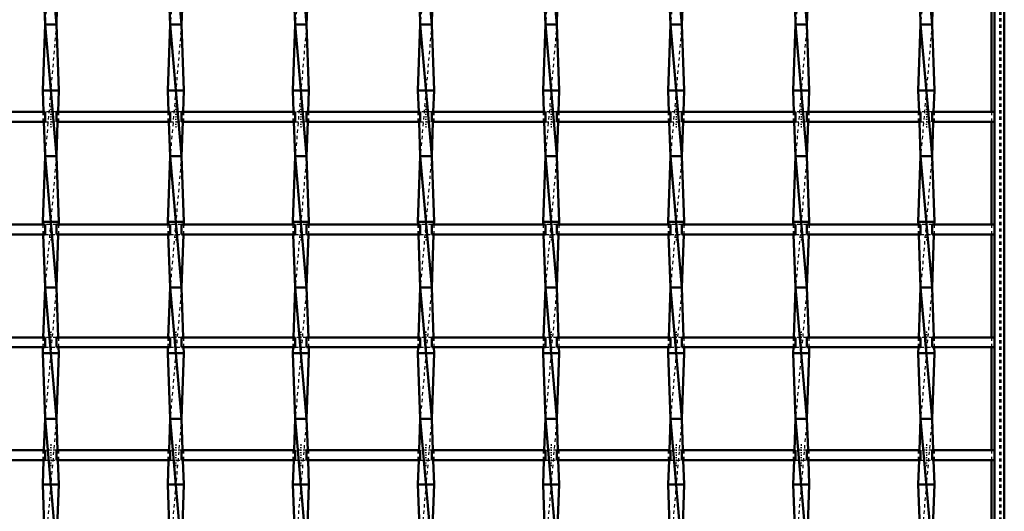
# Model space of a CAD drawing. Header units: millimetres. Extents: x -846 to 551, y -500 to 878.
# Tile 22 of 24: x 200 to 500, y 189 to 338. Entities that reach past the tile are written whole.
import ezdxf

# ---------------------------------------------------------------- set-up
doc = ezdxf.new("R2010")
doc.units = ezdxf.units.MM
doc.linetypes.add('Center', pattern=[1.5, 0.45, -0.5, 0.05, -0.5])
doc.linetypes.add('Dashed', pattern=[2, 1, -1])
for name, color, linetype, lineweight in [('AM_0', 7, 'Continuous', 50), ('AM_7', 7, 'Center', 25), ('AM_9', 6, 'Dashed', 25)]:
    doc.layers.add(name, color=color, linetype=linetype, lineweight=lineweight)

# ---------------------------------------------------------------- blocks, each defined once
blk = doc.blocks.new('1_pmgohqez7yx9m48qmeo01ysgh________0_in_LSSP33034383111000100035010_4')
at = {"layer": 'AM_0'}
for p, q in [((497, 497), (497, -497)), ((500, 497), (500, -497)), ((496.05, 341.8), (496.05, 310.47)), ((496.05, 307.47), (496.05, 276.14)), ((496.05, 273.14), (496.05, 241.81)), ((496.05, 238.81), (496.05, 207.48)), ((496.05, 204.48), (496.05, 173.15))]:
    blk.add_line(p, q, dxfattribs=at)
at = {"layer": 'AM_9'}
for p, q in [((498.55, 497), (498.55, -497)), ((498.99, 497), (498.99, -497)), ((496.05, 310.47), (496.05, 307.47)), ((496.05, 276.14), (496.05, 273.14)), ((496.05, 241.81), (496.05, 238.81)), ((496.05, 207.48), (496.05, 204.48))]:
    blk.add_line(p, q, dxfattribs=at)
blk = doc.blocks.new('21_gl16g9ddh85tup56pvge0sdpj________0_in_LSSP33034383111000100035010_4')
at = {"layer": 'AM_0'}
for p, q in [((207.82, 377), (211.28, 337)), ((207.65, 341.8), (207.82, 337)), ((211.45, 341.8), (211.28, 337)), ((207.82, 337), (207.1, 317)), ((207.82, 337), (211.28, 297)), ((211.28, 337), (207.82, 337)), ((211.28, 337), (212, 317)), ((212, 317), (207.1, 317)), ((207.1, 317), (207.33, 310.47)), ((212, 317), (211.77, 310.47)), ((207.44, 307.47), (207.82, 297)), ((211.66, 307.47), (211.28, 297)), ((207.82, 297), (207.1, 277)), ((211.28, 297), (207.82, 297)), ((207.82, 297), (211.28, 257)), ((211.28, 297), (212, 277)), ((212, 277), (207.1, 277)), ((207.1, 277), (207.13, 276.14)), ((212, 277), (211.97, 276.14)), ((207.24, 273.14), (207.82, 257)), ((211.86, 273.14), (211.28, 257)), ((207.82, 257), (207.27, 241.81)), ((207.82, 257), (211.28, 217)), ((211.28, 257), (207.82, 257)), ((211.28, 257), (211.83, 241.81)), ((207.16, 238.81), (207.1, 237)), ((212, 237), (207.1, 237)), ((207.1, 237), (207.82, 217)), ((212, 237), (211.28, 217)), ((211.94, 238.81), (212, 237)), ((207.82, 217), (207.48, 207.48)), ((211.28, 217), (207.82, 217)), ((207.82, 217), (211.28, 177)), ((211.28, 217), (211.62, 207.48)), ((207.37, 204.48), (207.1, 197)), ((211.73, 204.48), (212, 197)), ((212, 197), (207.1, 197)), ((207.1, 197), (207.82, 177)), ((212, 197), (211.28, 177))]:
    blk.add_line(p, q, dxfattribs=at)
at = {"layer": 'AM_9'}
for p, q in [((211.28, 377), (207.82, 337)), ((211.28, 337), (207.82, 297)), ((207.33, 310.47), (207.44, 307.47)), ((211.77, 310.47), (211.66, 307.47)), ((211.28, 297), (207.82, 257)), ((207.13, 276.14), (207.24, 273.14)), ((211.97, 276.14), (211.86, 273.14)), ((211.28, 257), (207.82, 217)), ((207.27, 241.81), (207.16, 238.81)), ((211.83, 241.81), (211.94, 238.81)), ((211.28, 217), (207.82, 177)), ((207.48, 207.48), (207.37, 204.48)), ((211.62, 207.48), (211.73, 204.48))]:
    blk.add_line(p, q, dxfattribs=at)
blk = doc.blocks.new('22_oih7p4ldpecqlffbxmlbvipjh________0_in_LSSP33034383111000100035010_4')
at = {"layer": 'AM_0'}
for p, q in [((245.92, 377), (249.38, 337)), ((245.75, 341.8), (245.92, 337)), ((249.55, 341.8), (249.38, 337)), ((245.92, 337), (245.2, 317)), ((245.92, 337), (249.38, 297)), ((249.38, 337), (245.92, 337)), ((249.38, 337), (250.1, 317)), ((250.1, 317), (245.2, 317)), ((245.2, 317), (245.43, 310.47)), ((250.1, 317), (249.87, 310.47)), ((245.54, 307.47), (245.92, 297)), ((249.76, 307.47), (249.38, 297)), ((245.92, 297), (245.2, 277)), ((249.38, 297), (245.92, 297)), ((245.92, 297), (249.38, 257)), ((249.38, 297), (250.1, 277)), ((245.2, 277), (245.23, 276.14)), ((250.1, 277), (245.2, 277)), ((250.1, 277), (250.07, 276.14)), ((245.34, 273.14), (245.92, 257)), ((249.96, 273.14), (249.38, 257)), ((245.92, 257), (245.37, 241.81)), ((245.92, 257), (249.38, 217)), ((249.38, 257), (245.92, 257)), ((249.38, 257), (249.93, 241.81)), ((245.26, 238.81), (245.2, 237)), ((250.1, 237), (245.2, 237)), ((245.2, 237), (245.92, 217)), ((250.1, 237), (249.38, 217)), ((250.04, 238.81), (250.1, 237)), ((245.92, 217), (245.58, 207.48)), ((249.38, 217), (245.92, 217)), ((245.92, 217), (249.38, 177)), ((249.38, 217), (249.72, 207.48)), ((245.47, 204.48), (245.2, 197)), ((249.83, 204.48), (250.1, 197)), ((245.2, 197), (245.92, 177)), ((250.1, 197), (245.2, 197)), ((250.1, 197), (249.38, 177))]:
    blk.add_line(p, q, dxfattribs=at)
at = {"layer": 'AM_9'}
for p, q in [((249.38, 377), (245.92, 337)), ((249.38, 337), (245.92, 297)), ((245.43, 310.47), (245.54, 307.47)), ((249.87, 310.47), (249.76, 307.47)), ((249.38, 297), (245.92, 257)), ((245.23, 276.14), (245.34, 273.14)), ((250.07, 276.14), (249.96, 273.14)), ((249.38, 257), (245.92, 217)), ((245.37, 241.81), (245.26, 238.81)), ((249.93, 241.81), (250.04, 238.81)), ((249.38, 217), (245.92, 177)), ((245.58, 207.48), (245.47, 204.48)), ((249.72, 207.48), (249.83, 204.48))]:
    blk.add_line(p, q, dxfattribs=at)
blk = doc.blocks.new('23_puh0zhrrcg8bczerhmtn2ajpp________0_in_LSSP33034383111000100035010_4')
at = {"layer": 'AM_0'}
for p, q in [((284.02, 377), (287.48, 337)), ((283.85, 341.8), (284.02, 337)), ((287.65, 341.8), (287.48, 337)), ((284.02, 337), (283.3, 317)), ((284.02, 337), (287.48, 297)), ((287.48, 337), (284.02, 337)), ((287.48, 337), (288.2, 317)), ((288.2, 317), (283.3, 317)), ((283.3, 317), (283.53, 310.47)), ((288.2, 317), (287.97, 310.47)), ((283.64, 307.47), (284.02, 297)), ((287.86, 307.47), (287.48, 297)), ((284.02, 297), (283.3, 277)), ((287.48, 297), (284.02, 297)), ((284.02, 297), (287.48, 257)), ((287.48, 297), (288.2, 277)), ((288.2, 277), (283.3, 277)), ((283.3, 277), (283.33, 276.14)), ((288.2, 277), (288.17, 276.14)), ((283.44, 273.14), (284.02, 257)), ((288.06, 273.14), (287.48, 257)), ((284.02, 257), (283.47, 241.81)), ((284.02, 257), (287.48, 217)), ((287.48, 257), (284.02, 257)), ((287.48, 257), (288.03, 241.81)), ((283.36, 238.81), (283.3, 237)), ((283.3, 237), (284.02, 217)), ((288.2, 237), (283.3, 237)), ((288.2, 237), (287.48, 217)), ((288.14, 238.81), (288.2, 237)), ((284.02, 217), (283.68, 207.48)), ((284.02, 217), (287.48, 177)), ((287.48, 217), (284.02, 217)), ((287.48, 217), (287.82, 207.48)), ((283.57, 204.48), (283.3, 197)), ((287.93, 204.48), (288.2, 197)), ((288.2, 197), (283.3, 197)), ((283.3, 197), (284.02, 177)), ((288.2, 197), (287.48, 177))]:
    blk.add_line(p, q, dxfattribs=at)
at = {"layer": 'AM_9'}
for p, q in [((287.48, 377), (284.02, 337)), ((287.48, 337), (284.02, 297)), ((283.53, 310.47), (283.64, 307.47)), ((287.97, 310.47), (287.86, 307.47)), ((287.48, 297), (284.02, 257)), ((283.33, 276.14), (283.44, 273.14)), ((288.17, 276.14), (288.06, 273.14)), ((287.48, 257), (284.02, 217)), ((283.47, 241.81), (283.36, 238.81)), ((288.03, 241.81), (288.14, 238.81)), ((287.48, 217), (284.02, 177)), ((283.68, 207.48), (283.57, 204.48)), ((287.82, 207.48), (287.93, 204.48))]:
    blk.add_line(p, q, dxfattribs=at)
blk = doc.blocks.new('24_f3bdpj9g3zowyxe8upuzo2aqc________0_in_LSSP33034383111000100035010_4')
at = {"layer": 'AM_0'}
for p, q in [((322.12, 377), (325.58, 337)), ((321.95, 341.8), (322.12, 337)), ((325.75, 341.8), (325.58, 337)), ((322.12, 337), (321.4, 317)), ((322.12, 337), (325.58, 297)), ((325.58, 337), (322.12, 337)), ((325.58, 337), (326.3, 317)), ((326.3, 317), (321.4, 317)), ((321.4, 317), (321.63, 310.47)), ((326.3, 317), (326.07, 310.47)), ((321.74, 307.47), (322.12, 297)), ((325.96, 307.47), (325.58, 297)), ((322.12, 297), (321.4, 277)), ((325.58, 297), (322.12, 297)), ((322.12, 297), (325.58, 257)), ((325.58, 297), (326.3, 277)), ((326.3, 277), (321.4, 277)), ((321.4, 277), (321.43, 276.14)), ((326.3, 277), (326.27, 276.14)), ((321.54, 273.14), (322.12, 257)), ((326.16, 273.14), (325.58, 257)), ((322.12, 257), (321.57, 241.81)), ((322.12, 257), (325.58, 217)), ((325.58, 257), (322.12, 257)), ((325.58, 257), (326.13, 241.81)), ((321.46, 238.81), (321.4, 237)), ((321.4, 237), (322.12, 217)), ((326.3, 237), (321.4, 237)), ((326.3, 237), (325.58, 217)), ((326.24, 238.81), (326.3, 237)), ((322.12, 217), (321.78, 207.48)), ((322.12, 217), (325.58, 177)), ((325.58, 217), (322.12, 217)), ((325.58, 217), (325.92, 207.48)), ((321.67, 204.48), (321.4, 197)), ((326.03, 204.48), (326.3, 197)), ((326.3, 197), (321.4, 197)), ((321.4, 197), (322.12, 177)), ((326.3, 197), (325.58, 177))]:
    blk.add_line(p, q, dxfattribs=at)
at = {"layer": 'AM_9'}
for p, q in [((325.58, 377), (322.12, 337)), ((325.58, 337), (322.12, 297)), ((321.63, 310.47), (321.74, 307.47)), ((326.07, 310.47), (325.96, 307.47)), ((325.58, 297), (322.12, 257)), ((321.43, 276.14), (321.54, 273.14)), ((326.27, 276.14), (326.16, 273.14)), ((325.58, 257), (322.12, 217)), ((321.57, 241.81), (321.46, 238.81)), ((326.13, 241.81), (326.24, 238.81)), ((325.58, 217), (322.12, 177)), ((321.78, 207.48), (321.67, 204.48)), ((325.92, 207.48), (326.03, 204.48))]:
    blk.add_line(p, q, dxfattribs=at)
blk = doc.blocks.new('25_1q82fao6ldmtlmualzs4d1y0f________0_in_LSSP33034383111000100035010_4')
at = {"layer": 'AM_0'}
for p, q in [((360.22, 377), (363.68, 337)), ((360.05, 341.8), (360.22, 337)), ((363.85, 341.8), (363.68, 337)), ((360.22, 337), (359.5, 317)), ((360.22, 337), (363.68, 297)), ((363.68, 337), (360.22, 337)), ((363.68, 337), (364.4, 317)), ((364.4, 317), (359.5, 317)), ((359.5, 317), (359.73, 310.47)), ((364.4, 317), (364.17, 310.47)), ((359.84, 307.47), (360.22, 297)), ((364.06, 307.47), (363.68, 297)), ((360.22, 297), (359.5, 277)), ((363.68, 297), (360.22, 297)), ((360.22, 297), (363.68, 257)), ((363.68, 297), (364.4, 277)), ((359.5, 277), (359.53, 276.14)), ((364.4, 277), (359.5, 277)), ((364.4, 277), (364.37, 276.14)), ((359.64, 273.14), (360.22, 257)), ((364.26, 273.14), (363.68, 257)), ((360.22, 257), (359.67, 241.81)), ((363.68, 257), (360.22, 257)), ((360.22, 257), (363.68, 217)), ((363.68, 257), (364.23, 241.81)), ((359.56, 238.81), (359.5, 237)), ((364.4, 237), (359.5, 237)), ((359.5, 237), (360.22, 217)), ((364.4, 237), (363.68, 217)), ((364.34, 238.81), (364.4, 237)), ((360.22, 217), (359.88, 207.48)), ((363.68, 217), (360.22, 217)), ((360.22, 217), (363.68, 177)), ((363.68, 217), (364.02, 207.48)), ((359.77, 204.48), (359.5, 197)), ((364.13, 204.48), (364.4, 197)), ((359.5, 197), (360.22, 177)), ((364.4, 197), (359.5, 197)), ((364.4, 197), (363.68, 177))]:
    blk.add_line(p, q, dxfattribs=at)
at = {"layer": 'AM_9'}
for p, q in [((363.68, 377), (360.22, 337)), ((363.68, 337), (360.22, 297)), ((359.73, 310.47), (359.84, 307.47)), ((364.17, 310.47), (364.06, 307.47)), ((363.68, 297), (360.22, 257)), ((359.53, 276.14), (359.64, 273.14)), ((364.37, 276.14), (364.26, 273.14)), ((363.68, 257), (360.22, 217)), ((359.67, 241.81), (359.56, 238.81)), ((364.23, 241.81), (364.34, 238.81)), ((363.68, 217), (360.22, 177)), ((359.88, 207.48), (359.77, 204.48)), ((364.02, 207.48), (364.13, 204.48))]:
    blk.add_line(p, q, dxfattribs=at)
blk = doc.blocks.new('26_9ihx7n43k8yn4vqy8u9df7v2h________0_in_LSSP33034383111000100035010_4')
at = {"layer": 'AM_0'}
for p, q in [((398.32, 377), (401.78, 337)), ((398.15, 341.8), (398.32, 337)), ((401.95, 341.8), (401.78, 337)), ((398.32, 337), (397.6, 317)), ((398.32, 337), (401.78, 297)), ((401.78, 337), (398.32, 337)), ((401.78, 337), (402.5, 317)), ((397.6, 317), (397.83, 310.47)), ((402.5, 317), (397.6, 317)), ((402.5, 317), (402.27, 310.47)), ((397.94, 307.47), (398.32, 297)), ((402.16, 307.47), (401.78, 297)), ((398.32, 297), (397.6, 277)), ((401.78, 297), (398.32, 297)), ((398.32, 297), (401.78, 257)), ((401.78, 297), (402.5, 277)), ((402.5, 277), (397.6, 277)), ((397.6, 277), (397.63, 276.14)), ((402.5, 277), (402.47, 276.14)), ((397.74, 273.14), (398.32, 257)), ((402.36, 273.14), (401.78, 257)), ((398.32, 257), (397.77, 241.81)), ((398.32, 257), (401.78, 217)), ((401.78, 257), (398.32, 257)), ((401.78, 257), (402.33, 241.81)), ((397.66, 238.81), (397.6, 237)), ((397.6, 237), (398.32, 217)), ((402.5, 237), (397.6, 237)), ((402.5, 237), (401.78, 217)), ((402.44, 238.81), (402.5, 237)), ((398.32, 217), (397.98, 207.48)), ((401.78, 217), (398.32, 217)), ((398.32, 217), (401.78, 177)), ((401.78, 217), (402.12, 207.48)), ((397.87, 204.48), (397.6, 197)), ((402.23, 204.48), (402.5, 197)), ((397.6, 197), (398.32, 177)), ((402.5, 197), (397.6, 197)), ((402.5, 197), (401.78, 177))]:
    blk.add_line(p, q, dxfattribs=at)
at = {"layer": 'AM_9'}
for p, q in [((401.78, 377), (398.32, 337)), ((401.78, 337), (398.32, 297)), ((397.83, 310.47), (397.94, 307.47)), ((402.27, 310.47), (402.16, 307.47)), ((401.78, 297), (398.32, 257)), ((397.63, 276.14), (397.74, 273.14)), ((402.47, 276.14), (402.36, 273.14)), ((401.78, 257), (398.32, 217)), ((397.77, 241.81), (397.66, 238.81)), ((402.33, 241.81), (402.44, 238.81)), ((401.78, 217), (398.32, 177)), ((397.98, 207.48), (397.87, 204.48)), ((402.12, 207.48), (402.23, 204.48))]:
    blk.add_line(p, q, dxfattribs=at)
blk = doc.blocks.new('27_ifl65zazrszbbilxhhpcg97hj________0_in_LSSP33034383111000100035010_4')
at = {"layer": 'AM_0'}
for p, q in [((436.42, 377), (439.88, 337)), ((436.25, 341.8), (436.42, 337)), ((440.05, 341.8), (439.88, 337)), ((436.42, 337), (435.7, 317)), ((436.42, 337), (439.88, 297)), ((439.88, 337), (436.42, 337)), ((439.88, 337), (440.6, 317)), ((440.6, 317), (435.7, 317)), ((435.7, 317), (435.93, 310.47)), ((440.6, 317), (440.37, 310.47)), ((436.04, 307.47), (436.42, 297)), ((440.26, 307.47), (439.88, 297)), ((436.42, 297), (435.7, 277)), ((439.88, 297), (436.42, 297)), ((436.42, 297), (439.88, 257)), ((439.88, 297), (440.6, 277)), ((435.7, 277), (435.73, 276.14)), ((440.6, 277), (435.7, 277)), ((440.6, 277), (440.57, 276.14)), ((435.84, 273.14), (436.42, 257)), ((440.46, 273.14), (439.88, 257)), ((436.42, 257), (435.87, 241.81)), ((436.42, 257), (439.88, 217)), ((439.88, 257), (436.42, 257)), ((439.88, 257), (440.43, 241.81)), ((435.76, 238.81), (435.7, 237)), ((440.6, 237), (435.7, 237)), ((435.7, 237), (436.42, 217)), ((440.6, 237), (439.88, 217)), ((440.54, 238.81), (440.6, 237)), ((436.42, 217), (436.08, 207.48)), ((439.88, 217), (436.42, 217)), ((436.42, 217), (439.88, 177)), ((439.88, 217), (440.22, 207.48)), ((435.97, 204.48), (435.7, 197)), ((440.33, 204.48), (440.6, 197)), ((440.6, 197), (435.7, 197)), ((435.7, 197), (436.42, 177)), ((440.6, 197), (439.88, 177))]:
    blk.add_line(p, q, dxfattribs=at)
at = {"layer": 'AM_9'}
for p, q in [((439.88, 377), (436.42, 337)), ((439.88, 337), (436.42, 297)), ((435.93, 310.47), (436.04, 307.47)), ((440.37, 310.47), (440.26, 307.47)), ((439.88, 297), (436.42, 257)), ((435.73, 276.14), (435.84, 273.14)), ((440.57, 276.14), (440.46, 273.14)), ((439.88, 257), (436.42, 217)), ((435.87, 241.81), (435.76, 238.81)), ((440.43, 241.81), (440.54, 238.81)), ((439.88, 217), (436.42, 177)), ((436.08, 207.48), (435.97, 204.48)), ((440.22, 207.48), (440.33, 204.48))]:
    blk.add_line(p, q, dxfattribs=at)
blk = doc.blocks.new('28_z92ox455w2ebwjh7uacq5oqqi________0_in_LSSP33034383111000100035010_4')
at = {"layer": 'AM_0'}
for p, q in [((474.52, 377), (477.98, 337)), ((474.35, 341.8), (474.52, 337)), ((478.15, 341.8), (477.98, 337)), ((474.52, 337), (473.8, 317)), ((474.52, 337), (477.98, 297)), ((477.98, 337), (474.52, 337)), ((477.98, 337), (478.7, 317)), ((478.7, 317), (473.8, 317)), ((473.8, 317), (474.03, 310.47)), ((478.7, 317), (478.47, 310.47)), ((474.14, 307.47), (474.52, 297)), ((478.36, 307.47), (477.98, 297)), ((474.52, 297), (473.8, 277)), ((477.98, 297), (474.52, 297)), ((474.52, 297), (477.98, 257)), ((477.98, 297), (478.7, 277)), ((473.8, 277), (473.83, 276.14)), ((478.7, 277), (473.8, 277)), ((478.7, 277), (478.67, 276.14)), ((473.94, 273.14), (474.52, 257)), ((478.56, 273.14), (477.98, 257)), ((474.52, 257), (473.97, 241.81)), ((477.98, 257), (474.52, 257)), ((474.52, 257), (477.98, 217)), ((477.98, 257), (478.53, 241.81)), ((473.86, 238.81), (473.8, 237)), ((478.7, 237), (473.8, 237)), ((473.8, 237), (474.52, 217)), ((478.7, 237), (477.98, 217)), ((478.64, 238.81), (478.7, 237)), ((474.52, 217), (474.18, 207.48)), ((477.98, 217), (474.52, 217)), ((474.52, 217), (477.98, 177)), ((477.98, 217), (478.32, 207.48)), ((474.07, 204.48), (473.8, 197)), ((478.43, 204.48), (478.7, 197)), ((478.7, 197), (473.8, 197)), ((473.8, 197), (474.52, 177)), ((478.7, 197), (477.98, 177))]:
    blk.add_line(p, q, dxfattribs=at)
at = {"layer": 'AM_9'}
for p, q in [((477.98, 377), (474.52, 337)), ((477.98, 337), (474.52, 297)), ((474.03, 310.47), (474.14, 307.47)), ((478.47, 310.47), (478.36, 307.47)), ((477.98, 297), (474.52, 257)), ((473.83, 276.14), (473.94, 273.14)), ((478.67, 276.14), (478.56, 273.14)), ((477.98, 257), (474.52, 217)), ((473.97, 241.81), (473.86, 238.81)), ((478.53, 241.81), (478.64, 238.81)), ((477.98, 217), (474.52, 177)), ((474.18, 207.48), (474.07, 204.48)), ((478.32, 207.48), (478.43, 204.48))]:
    blk.add_line(p, q, dxfattribs=at)
blk = doc.blocks.new('50_fn2e8tyoc2ewfq8gpsc1ht0kd________0_in_LSSP33034383111000100035010_4')
at = {"layer": 'AM_0'}
for p, q in [((207.82, 207.48), (173.18, 207.48)), ((207.82, 207.48), (207.82, 204.48)), ((211.28, 204.48), (211.28, 207.48)), ((245.92, 207.48), (211.28, 207.48)), ((245.92, 207.48), (245.92, 204.48)), ((249.38, 204.48), (249.38, 207.48)), ((284.02, 207.48), (249.38, 207.48)), ((284.02, 207.48), (284.02, 204.48)), ((322.12, 207.48), (287.48, 207.48)), ((287.48, 204.48), (287.48, 207.48)), ((322.12, 207.48), (322.12, 204.48)), ((325.58, 204.48), (325.58, 207.48)), ((360.22, 207.48), (325.58, 207.48)), ((360.22, 207.48), (360.22, 204.48)), ((363.68, 204.48), (363.68, 207.48)), ((398.32, 207.48), (363.68, 207.48)), ((398.32, 207.48), (398.32, 204.48)), ((401.78, 204.48), (401.78, 207.48)), ((436.42, 207.48), (401.78, 207.48)), ((436.42, 207.48), (436.42, 204.48)), ((439.88, 204.48), (439.88, 207.48)), ((474.52, 207.48), (439.88, 207.48)), ((474.52, 207.48), (474.52, 204.48)), ((497, 207.48), (477.98, 207.48)), ((477.98, 204.48), (477.98, 207.48)), ((497, 207.48), (497, 204.48)), ((207.82, 204.48), (173.18, 204.48)), ((245.92, 204.48), (211.28, 204.48)), ((284.02, 204.48), (249.38, 204.48)), ((322.12, 204.48), (287.48, 204.48)), ((360.22, 204.48), (325.58, 204.48)), ((398.32, 204.48), (363.68, 204.48)), ((436.42, 204.48), (401.78, 204.48)), ((474.52, 204.48), (439.88, 204.48)), ((497, 204.48), (477.98, 204.48))]:
    blk.add_line(p, q, dxfattribs=at)
at = {"layer": 'AM_7'}
for p, q in [((209.55, 209.28), (209.55, 202.68)), ((247.65, 209.28), (247.65, 202.68)), ((285.75, 209.28), (285.75, 202.68)), ((323.85, 209.28), (323.85, 202.68)), ((361.95, 209.28), (361.95, 202.68)), ((400.05, 209.28), (400.05, 202.68)), ((438.15, 209.28), (438.15, 202.68)), ((476.25, 209.28), (476.25, 202.68))]:
    blk.add_line(p, q, dxfattribs=at)
at = {"layer": 'AM_9'}
for p, q in [((207.1, 207.48), (207.1, 204.48)), ((211.28, 207.48), (207.82, 207.48)), ((212, 204.48), (212, 207.48)), ((245.2, 207.48), (245.2, 204.48)), ((249.38, 207.48), (245.92, 207.48)), ((250.1, 204.48), (250.1, 207.48)), ((283.3, 207.48), (283.3, 204.48)), ((287.48, 207.48), (284.02, 207.48)), ((288.2, 204.48), (288.2, 207.48)), ((321.4, 207.48), (321.4, 204.48)), ((325.58, 207.48), (322.12, 207.48)), ((326.3, 204.48), (326.3, 207.48)), ((359.5, 207.48), (359.5, 204.48)), ((363.68, 207.48), (360.22, 207.48)), ((364.4, 204.48), (364.4, 207.48)), ((397.6, 207.48), (397.6, 204.48)), ((401.78, 207.48), (398.32, 207.48)), ((402.5, 204.48), (402.5, 207.48)), ((435.7, 207.48), (435.7, 204.48)), ((439.88, 207.48), (436.42, 207.48)), ((440.6, 204.48), (440.6, 207.48)), ((473.8, 207.48), (473.8, 204.48)), ((477.98, 207.48), (474.52, 207.48)), ((478.7, 204.48), (478.7, 207.48)), ((207.82, 204.48), (211.28, 204.48)), ((245.92, 204.48), (249.38, 204.48)), ((284.02, 204.48), (287.48, 204.48)), ((322.12, 204.48), (325.58, 204.48)), ((360.22, 204.48), (363.68, 204.48)), ((398.32, 204.48), (401.78, 204.48)), ((436.42, 204.48), (439.88, 204.48)), ((474.52, 204.48), (477.98, 204.48))]:
    blk.add_line(p, q, dxfattribs=at)
blk = doc.blocks.new('51_69ja7my68h2f8k81xg9vlyhov________0_in_LSSP33034383111000100035010_4')
at = {"layer": 'AM_0'}
for p, q in [((207.82, 241.81), (173.18, 241.81)), ((207.82, 241.81), (207.82, 238.81)), ((245.92, 241.81), (211.28, 241.81)), ((211.28, 238.81), (211.28, 241.81)), ((245.92, 241.81), (245.92, 238.81)), ((249.38, 238.81), (249.38, 241.81)), ((284.02, 241.81), (249.38, 241.81)), ((284.02, 241.81), (284.02, 238.81)), ((322.12, 241.81), (287.48, 241.81)), ((287.48, 238.81), (287.48, 241.81)), ((322.12, 241.81), (322.12, 238.81)), ((325.58, 238.81), (325.58, 241.81)), ((360.22, 241.81), (325.58, 241.81)), ((360.22, 241.81), (360.22, 238.81)), ((363.68, 238.81), (363.68, 241.81)), ((398.32, 241.81), (363.68, 241.81)), ((398.32, 241.81), (398.32, 238.81)), ((401.78, 238.81), (401.78, 241.81)), ((436.42, 241.81), (401.78, 241.81)), ((436.42, 241.81), (436.42, 238.81)), ((439.88, 238.81), (439.88, 241.81)), ((474.52, 241.81), (439.88, 241.81)), ((474.52, 241.81), (474.52, 238.81)), ((477.98, 238.81), (477.98, 241.81)), ((497, 241.81), (477.98, 241.81)), ((497, 241.81), (497, 238.81)), ((207.82, 238.81), (173.18, 238.81)), ((245.92, 238.81), (211.28, 238.81)), ((284.02, 238.81), (249.38, 238.81)), ((322.12, 238.81), (287.48, 238.81)), ((360.22, 238.81), (325.58, 238.81)), ((398.32, 238.81), (363.68, 238.81)), ((436.42, 238.81), (401.78, 238.81)), ((474.52, 238.81), (439.88, 238.81)), ((497, 238.81), (477.98, 238.81))]:
    blk.add_line(p, q, dxfattribs=at)
at = {"layer": 'AM_7'}
for p, q in [((209.55, 243.61), (209.55, 237.01)), ((247.65, 243.61), (247.65, 237.01)), ((285.75, 243.61), (285.75, 237.01)), ((323.85, 243.61), (323.85, 237.01)), ((361.95, 243.61), (361.95, 237.01)), ((400.05, 243.61), (400.05, 237.01)), ((438.15, 243.61), (438.15, 237.01)), ((476.25, 243.61), (476.25, 237.01))]:
    blk.add_line(p, q, dxfattribs=at)
at = {"layer": 'AM_9'}
for p, q in [((207.1, 241.81), (207.1, 238.81)), ((211.28, 241.81), (207.82, 241.81)), ((212, 238.81), (212, 241.81)), ((245.2, 241.81), (245.2, 238.81)), ((249.38, 241.81), (245.92, 241.81)), ((250.1, 238.81), (250.1, 241.81)), ((283.3, 241.81), (283.3, 238.81)), ((287.48, 241.81), (284.02, 241.81)), ((288.2, 238.81), (288.2, 241.81)), ((321.4, 241.81), (321.4, 238.81)), ((325.58, 241.81), (322.12, 241.81)), ((326.3, 238.81), (326.3, 241.81)), ((359.5, 241.81), (359.5, 238.81)), ((363.68, 241.81), (360.22, 241.81)), ((364.4, 238.81), (364.4, 241.81)), ((397.6, 241.81), (397.6, 238.81)), ((401.78, 241.81), (398.32, 241.81)), ((402.5, 238.81), (402.5, 241.81)), ((435.7, 241.81), (435.7, 238.81)), ((439.88, 241.81), (436.42, 241.81)), ((440.6, 238.81), (440.6, 241.81)), ((473.8, 241.81), (473.8, 238.81)), ((477.98, 241.81), (474.52, 241.81)), ((478.7, 238.81), (478.7, 241.81)), ((207.82, 238.81), (211.28, 238.81)), ((245.92, 238.81), (249.38, 238.81)), ((284.02, 238.81), (287.48, 238.81)), ((322.12, 238.81), (325.58, 238.81)), ((360.22, 238.81), (363.68, 238.81)), ((398.32, 238.81), (401.78, 238.81)), ((436.42, 238.81), (439.88, 238.81)), ((474.52, 238.81), (477.98, 238.81))]:
    blk.add_line(p, q, dxfattribs=at)
blk = doc.blocks.new('52_q83op720g8trr4nocsee405sc________0_in_LSSP33034383111000100035010_4')
at = {"layer": 'AM_0'}
for p, q in [((207.82, 276.14), (173.18, 276.14)), ((207.82, 276.14), (207.82, 273.14)), ((211.28, 273.14), (211.28, 276.14)), ((245.92, 276.14), (211.28, 276.14)), ((245.92, 276.14), (245.92, 273.14)), ((249.38, 273.14), (249.38, 276.14)), ((284.02, 276.14), (249.38, 276.14)), ((284.02, 276.14), (284.02, 273.14)), ((287.48, 273.14), (287.48, 276.14)), ((322.12, 276.14), (287.48, 276.14)), ((322.12, 276.14), (322.12, 273.14)), ((325.58, 273.14), (325.58, 276.14)), ((360.22, 276.14), (325.58, 276.14)), ((360.22, 276.14), (360.22, 273.14)), ((363.68, 273.14), (363.68, 276.14)), ((398.32, 276.14), (363.68, 276.14)), ((398.32, 276.14), (398.32, 273.14)), ((401.78, 273.14), (401.78, 276.14)), ((436.42, 276.14), (401.78, 276.14)), ((436.42, 276.14), (436.42, 273.14)), ((439.88, 273.14), (439.88, 276.14)), ((474.52, 276.14), (439.88, 276.14)), ((474.52, 276.14), (474.52, 273.14)), ((477.98, 273.14), (477.98, 276.14)), ((497, 276.14), (477.98, 276.14)), ((497, 276.14), (497, 273.14)), ((207.82, 273.14), (173.18, 273.14)), ((245.92, 273.14), (211.28, 273.14)), ((284.02, 273.14), (249.38, 273.14)), ((322.12, 273.14), (287.48, 273.14)), ((360.22, 273.14), (325.58, 273.14)), ((398.32, 273.14), (363.68, 273.14)), ((436.42, 273.14), (401.78, 273.14)), ((474.52, 273.14), (439.88, 273.14)), ((497, 273.14), (477.98, 273.14))]:
    blk.add_line(p, q, dxfattribs=at)
at = {"layer": 'AM_7'}
for p, q in [((209.55, 277.94), (209.55, 271.34)), ((247.65, 277.94), (247.65, 271.34)), ((285.75, 277.94), (285.75, 271.34)), ((323.85, 277.94), (323.85, 271.34)), ((361.95, 277.94), (361.95, 271.34)), ((400.05, 277.94), (400.05, 271.34)), ((438.15, 277.94), (438.15, 271.34)), ((476.25, 277.94), (476.25, 271.34))]:
    blk.add_line(p, q, dxfattribs=at)
at = {"layer": 'AM_9'}
for p, q in [((207.1, 276.14), (207.1, 273.14)), ((211.28, 276.14), (207.82, 276.14)), ((212, 273.14), (212, 276.14)), ((245.2, 276.14), (245.2, 273.14)), ((249.38, 276.14), (245.92, 276.14)), ((250.1, 273.14), (250.1, 276.14)), ((283.3, 276.14), (283.3, 273.14)), ((287.48, 276.14), (284.02, 276.14)), ((288.2, 273.14), (288.2, 276.14)), ((321.4, 276.14), (321.4, 273.14)), ((325.58, 276.14), (322.12, 276.14)), ((326.3, 273.14), (326.3, 276.14)), ((359.5, 276.14), (359.5, 273.14)), ((363.68, 276.14), (360.22, 276.14)), ((364.4, 273.14), (364.4, 276.14)), ((397.6, 276.14), (397.6, 273.14)), ((401.78, 276.14), (398.32, 276.14)), ((402.5, 273.14), (402.5, 276.14)), ((435.7, 276.14), (435.7, 273.14)), ((439.88, 276.14), (436.42, 276.14)), ((440.6, 273.14), (440.6, 276.14)), ((473.8, 276.14), (473.8, 273.14)), ((477.98, 276.14), (474.52, 276.14)), ((478.7, 273.14), (478.7, 276.14)), ((207.82, 273.14), (211.28, 273.14)), ((245.92, 273.14), (249.38, 273.14)), ((284.02, 273.14), (287.48, 273.14)), ((322.12, 273.14), (325.58, 273.14)), ((360.22, 273.14), (363.68, 273.14)), ((398.32, 273.14), (401.78, 273.14)), ((436.42, 273.14), (439.88, 273.14)), ((474.52, 273.14), (477.98, 273.14))]:
    blk.add_line(p, q, dxfattribs=at)
blk = doc.blocks.new('53_mdl1dajpchfd9qlefr9hcna6j________0_in_LSSP33034383111000100035010_4')
at = {"layer": 'AM_0'}
for p, q in [((207.82, 310.47), (173.18, 310.47)), ((207.82, 310.47), (207.82, 307.47)), ((211.28, 307.47), (211.28, 310.47)), ((245.92, 310.47), (211.28, 310.47)), ((245.92, 310.47), (245.92, 307.47)), ((249.38, 307.47), (249.38, 310.47)), ((284.02, 310.47), (249.38, 310.47)), ((284.02, 310.47), (284.02, 307.47)), ((287.48, 307.47), (287.48, 310.47)), ((322.12, 310.47), (287.48, 310.47)), ((322.12, 310.47), (322.12, 307.47)), ((325.58, 307.47), (325.58, 310.47)), ((360.22, 310.47), (325.58, 310.47)), ((360.22, 310.47), (360.22, 307.47)), ((363.68, 307.47), (363.68, 310.47)), ((398.32, 310.47), (363.68, 310.47)), ((398.32, 310.47), (398.32, 307.47)), ((401.78, 307.47), (401.78, 310.47)), ((436.42, 310.47), (401.78, 310.47)), ((436.42, 310.47), (436.42, 307.47)), ((439.88, 307.47), (439.88, 310.47)), ((474.52, 310.47), (439.88, 310.47)), ((474.52, 310.47), (474.52, 307.47)), ((497, 310.47), (477.98, 310.47)), ((477.98, 307.47), (477.98, 310.47)), ((497, 310.47), (497, 307.47)), ((207.82, 307.47), (173.18, 307.47)), ((245.92, 307.47), (211.28, 307.47)), ((284.02, 307.47), (249.38, 307.47)), ((322.12, 307.47), (287.48, 307.47)), ((360.22, 307.47), (325.58, 307.47)), ((398.32, 307.47), (363.68, 307.47)), ((436.42, 307.47), (401.78, 307.47)), ((474.52, 307.47), (439.88, 307.47)), ((497, 307.47), (477.98, 307.47))]:
    blk.add_line(p, q, dxfattribs=at)
at = {"layer": 'AM_7'}
for p, q in [((209.55, 312.27), (209.55, 305.67)), ((247.65, 312.27), (247.65, 305.67)), ((285.75, 312.27), (285.75, 305.67)), ((323.85, 312.27), (323.85, 305.67)), ((361.95, 312.27), (361.95, 305.67)), ((400.05, 312.27), (400.05, 305.67)), ((438.15, 312.27), (438.15, 305.67)), ((476.25, 312.27), (476.25, 305.67))]:
    blk.add_line(p, q, dxfattribs=at)
at = {"layer": 'AM_9'}
for p, q in [((207.1, 310.47), (207.1, 307.47)), ((211.28, 310.47), (207.82, 310.47)), ((212, 307.47), (212, 310.47)), ((245.2, 310.47), (245.2, 307.47)), ((249.38, 310.47), (245.92, 310.47)), ((250.1, 307.47), (250.1, 310.47)), ((283.3, 310.47), (283.3, 307.47)), ((287.48, 310.47), (284.02, 310.47)), ((288.2, 307.47), (288.2, 310.47)), ((321.4, 310.47), (321.4, 307.47)), ((325.58, 310.47), (322.12, 310.47)), ((326.3, 307.47), (326.3, 310.47)), ((359.5, 310.47), (359.5, 307.47)), ((363.68, 310.47), (360.22, 310.47)), ((364.4, 307.47), (364.4, 310.47)), ((397.6, 310.47), (397.6, 307.47)), ((401.78, 310.47), (398.32, 310.47)), ((402.5, 307.47), (402.5, 310.47)), ((435.7, 310.47), (435.7, 307.47)), ((439.88, 310.47), (436.42, 310.47)), ((440.6, 307.47), (440.6, 310.47)), ((473.8, 310.47), (473.8, 307.47)), ((477.98, 310.47), (474.52, 310.47)), ((478.7, 307.47), (478.7, 310.47)), ((207.82, 307.47), (211.28, 307.47)), ((245.92, 307.47), (249.38, 307.47)), ((284.02, 307.47), (287.48, 307.47)), ((322.12, 307.47), (325.58, 307.47)), ((360.22, 307.47), (363.68, 307.47)), ((398.32, 307.47), (401.78, 307.47)), ((436.42, 307.47), (439.88, 307.47)), ((474.52, 307.47), (477.98, 307.47))]:
    blk.add_line(p, q, dxfattribs=at)

msp = doc.modelspace()

# ---------------------------------------------------------------- block references
for name in ['21_gl16g9ddh85tup56pvge0sdpj________0_in_LSSP33034383111000100035010_4', '22_oih7p4ldpecqlffbxmlbvipjh________0_in_LSSP33034383111000100035010_4', '23_puh0zhrrcg8bczerhmtn2ajpp________0_in_LSSP33034383111000100035010_4', '24_f3bdpj9g3zowyxe8upuzo2aqc________0_in_LSSP33034383111000100035010_4', '25_1q82fao6ldmtlmualzs4d1y0f________0_in_LSSP33034383111000100035010_4', '26_9ihx7n43k8yn4vqy8u9df7v2h________0_in_LSSP33034383111000100035010_4', '27_ifl65zazrszbbilxhhpcg97hj________0_in_LSSP33034383111000100035010_4', '28_z92ox455w2ebwjh7uacq5oqqi________0_in_LSSP33034383111000100035010_4', '1_pmgohqez7yx9m48qmeo01ysgh________0_in_LSSP33034383111000100035010_4', '53_mdl1dajpchfd9qlefr9hcna6j________0_in_LSSP33034383111000100035010_4', '52_q83op720g8trr4nocsee405sc________0_in_LSSP33034383111000100035010_4', '51_69ja7my68h2f8k81xg9vlyhov________0_in_LSSP33034383111000100035010_4', '50_fn2e8tyoc2ewfq8gpsc1ht0kd________0_in_LSSP33034383111000100035010_4']:
    msp.add_blockref(name, (0, 0))

doc.saveas('drawing.dxf')
